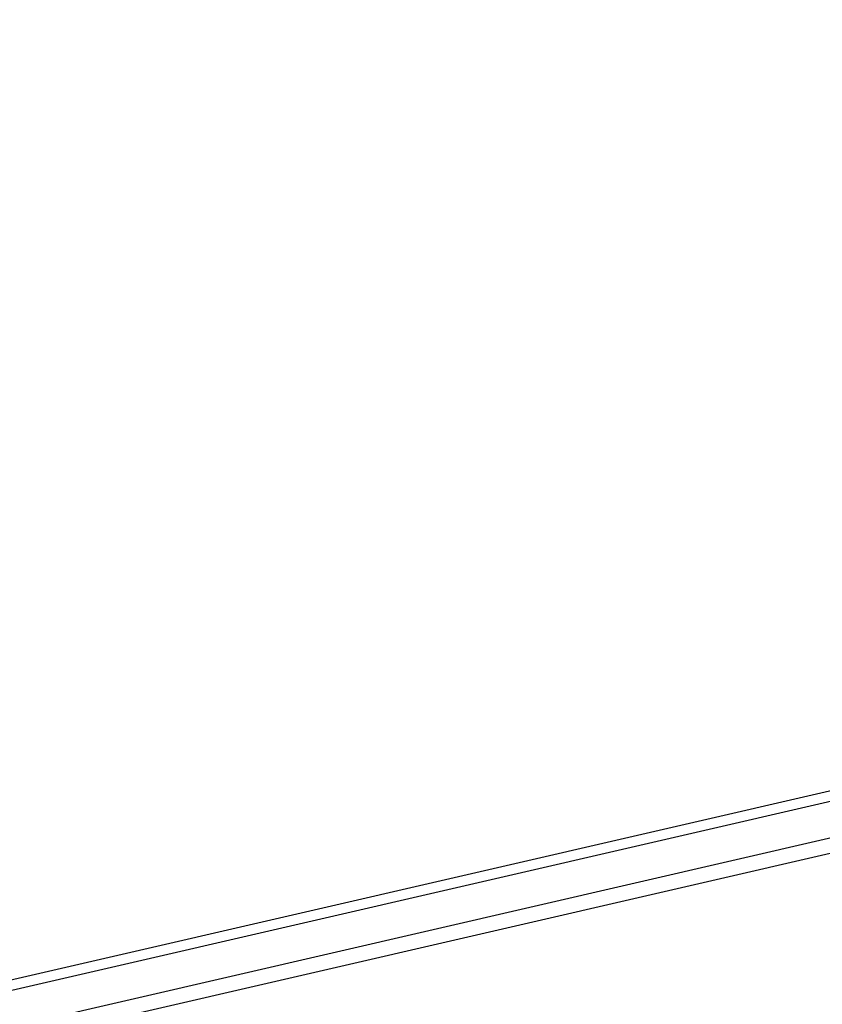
# Model space of a CAD drawing. Header units: centimetres. Extents: x -15121 to 17422, y -60492 to 0.
# Tile 3 of 256: x 1206 to 1237, y -30750 to -30711. Entities that reach past the tile are written whole.
import ezdxf

# ---------------------------------------------------------------- set-up
doc = ezdxf.new("R2010")
doc.units = ezdxf.units.CM
doc.header["$LTSCALE"] = 60
for name, color, linetype in [('A-----SZ', 8, 'Continuous'), ('A-DRZ', 7, 'Continuous'), ('A-OKN-SY', 1, 'Continuous'), ('AIKA wymiarowanie ogólne rzut2', 7, 'Continuous')]:
    doc.layers.add(name, color=color, linetype=linetype)
doc.styles.add('wymiar', font='txt.shx', dxfattribs={"width": 0.6})
doc.dimstyles.new('Dwudziestka', dxfattribs={"dimtxt": 7, "dimasz": 0.7, "dimexe": 5, "dimexo": 0, "dimgap": 2.5, "dimtad": 1, "dimtoh": 1, "dimdec": 3, "dimrnd": 0.5, "dimdsep": 46, "dimtxsty": 'wymiar', "dimblk": 'znacznik', "dimcen": 0, "dimdle": 5, "dimse1": 1, "dimse2": 1, "dimclrd": 256, "dimclre": 256, "dimclrt": 256, "dimadec": 0, "dimazin": 0, "dimtfac": 0.4, "dimtdec": 3, "dimtix": 1, "dimtofl": 0, "dimtmove": 2, "dimatfit": 3, "dimldrblk": 'znacznik', "dimfxl": 1, "dimtolj": 1, "dimarcsym": 0})

# ---------------------------------------------------------------- blocks, each defined once
blk = doc.blocks.new('AL120')
at = {"layer": 'A-----SZ', "elevation": 0}
for points in [[(8.079, 123.736), (8.079, 10.744), (7.479, 10.744), (7.479, 123.736)], [(9.479, 123.736), (9.479, 10.744), (9.879, 10.744), (9.879, 123.736)]]:
    blk.add_lwpolyline(points, dxfattribs=at)
at = {"layer": 'A-OKN-SY'}
blk.add_arc((4.701, 2.014, 0), 129.898, 359.11054, 88.95836, dxfattribs=at)
blk = doc.blocks.new('znacznik')
at = {"color": 0}
for points in [[(0, -5), (0, 5)], [(-4, 0), (4, 0)]]:
    blk.add_lwpolyline(points, dxfattribs=at)
at = {"color": 1}
blk.add_lwpolyline([(-2.121, -2.121), (2.121, 2.121)], dxfattribs=at)
blk = doc.blocks.new('*D7276')
at = {"layer": 'AIKA wymiarowanie ogólne rzut2', "lineweight": -2, "transparency": 16777216}
blk.add_line((1331.903, -30726.278), (1118.755, -29802.96), dxfattribs=at)
at = {"layer": 'Defpoints', "color": 0, "transparency": 16777216}
for p in [(1118.598, -29802.278), (1090.735, -29808.71), (1304.198, -30733.392)]:
    blk.add_point(p, dxfattribs=at)
at = {"layer": 'AIKA wymiarowanie ogólne rzut2', "lineweight": -2, "transparency": 16777216, "xscale": 0.7, "yscale": 0.7, "zscale": 0.7}
for p, rotation in [((1118.598, -29802.278), 102.999035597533), ((1332.061, -30726.96), 282.999035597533)]:
    blk.add_blockref('znacznik', p, dxfattribs=dict(at, rotation=rotation))
at = {"layer": 'AIKA wymiarowanie ogólne rzut2', "transparency": 16777216, "insert": (1231.175, -30263.269), "char_height": 7, "attachment_point": 5, "rotation": 282.999, "style": 'wymiar'}
blk.add_mtext('\\A1;949', dxfattribs=at)

msp = doc.modelspace()

# ---------------------------------------------------------------- block references
at = {"layer": 'A-DRZ', "rotation": 103.0000000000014}
msp.add_blockref('AL120', (1265.8268, -30744.8026, 0), dxfattribs=at)

# ---------------------------------------------------------------- dimensions: what is measured, and where the dimension line sits
at = {"layer": 'AIKA wymiarowanie ogólne rzut2'}
dim = msp.add_aligned_dim(p1=(1304.198, -30733.3917), p2=(1090.7349, -29808.7102), distance=-28.5954, dimstyle='Dwudziestka', dxfattribs=at)
dim.commit()
dim.dimension.update_dxf_attribs({"geometry": '*D7276', "text_midpoint": (1231.1754, -30263.2693)})

doc.saveas('drawing.dxf')
